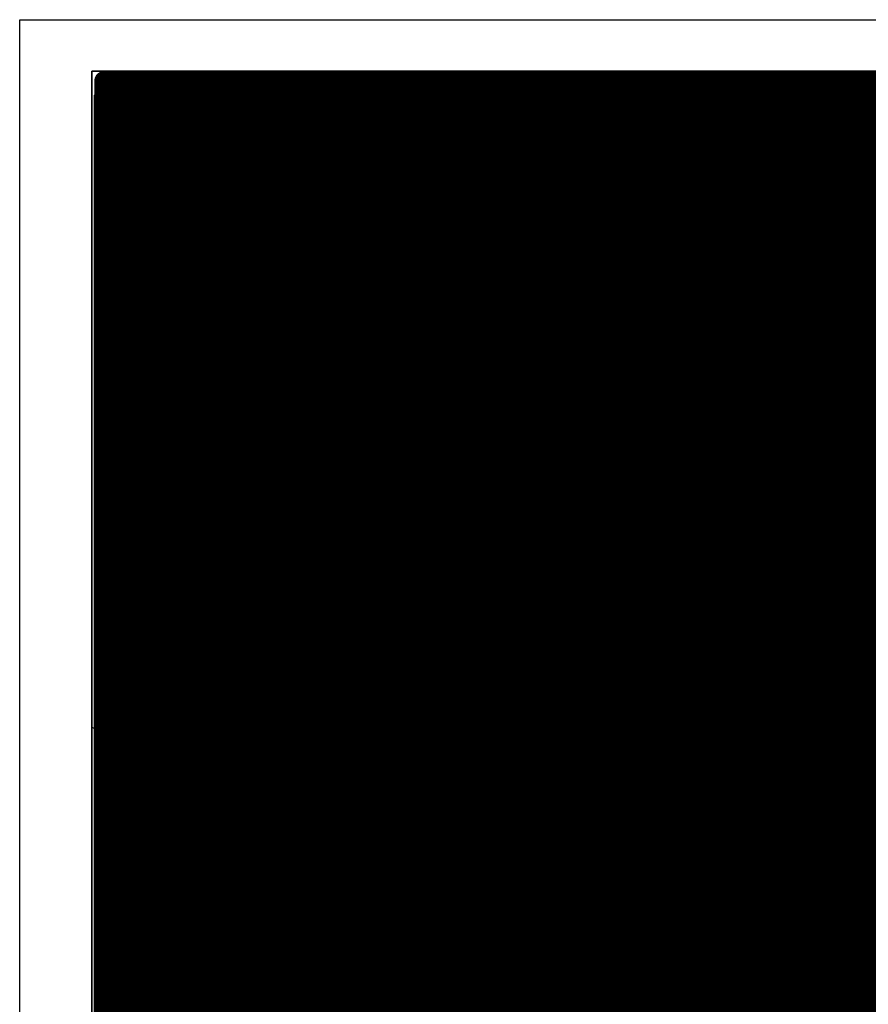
# Model space of a CAD drawing. Header units: millimetres. Extents: x 1.27 to 3.86, y 0.66 to 4.7.
# Tile 201 of 236: x 1.69 to 2.04, y 4.29 to 4.7. Entities that reach past the tile are written whole.
import ezdxf

# ---------------------------------------------------------------- set-up
doc = ezdxf.new("R2010")
doc.units = ezdxf.units.MM
doc.header["$MEASUREMENT"] = 0
for name, color, linetype in [('BottomLayer', 5, 'Continuous'), ('MidLayer1', 16, 'Continuous'), ('MidLayer2', 76, 'Continuous'), ('MidLayer3', 90, 'Continuous'), ('MidLayer4', 156, 'Continuous'), ('MidLayer5', 130, 'Continuous'), ('MidLayer6', 216, 'Continuous'), ('MultiLayer', 9, 'Continuous'), ('PadHoleLayer', 156, 'Continuous'), ('TopLayer', 1, 'Continuous'), ('ViaHoleLayer', 16, 'Continuous')]:
    doc.layers.add(name, color=color, linetype=linetype)

# ---------------------------------------------------------------- blocks, each defined once
blk = doc.blocks.new('F_______10_20_195')
at = {"layer": 'TopLayer'}
for points, const_width in [([(0.01969, 0, 1), (-0.01969, 0, 1)], 0.04637), ([(-0.03128, 0, 1), (-0.00809, 0, 1)], 0.02319), ([(0.00809, 0, 1), (0.03128, 0, 1)], 0.02319), ([(-0.00984, 0, 1), (0.00984, 0, 1)], 0.01969)]:
    blk.add_lwpolyline(points, format="xyb", close=True, dxfattribs=dict(at, const_width=const_width))
blk = doc.blocks.new('F_______10_20_B_199')
at = {"layer": 'BottomLayer'}
for points, const_width in [([(0.01969, 0, 1), (-0.01969, 0, 1)], 0.04637), ([(-0.03128, 0, 1), (-0.00809, 0, 1)], 0.02319), ([(0.00809, 0, 1), (0.03128, 0, 1)], 0.02319), ([(-0.00984, 0, 1), (0.00984, 0, 1)], 0.01969)]:
    blk.add_lwpolyline(points, format="xyb", close=True, dxfattribs=dict(at, const_width=const_width))

msp = doc.modelspace()

# ---------------------------------------------------------------- linework, layer by layer
at = {"layer": 'BottomLayer'}
for p, q in [((1.722, 4.40541), (1.722, 4.678)), ((1.722, 4.678), (1.722, 4.678)), ((1.722, 4.678), (3.832, 4.678)), ((1.722, 4.678), (1.932, 4.678)), ((1.722, 4.44033), (1.722, 4.678)), ((1.932, 4.678), (1.932, 3.683)), ((1.955, 4.447), (2.009, 4.501)), ((2.009, 4.501), (1.97294, 4.46493)), ((2.009, 4.501), (2.572, 4.501)), ((2.572, 4.501), (2.009, 4.501)), ((1.97288, 4.46493), (1.96051, 4.4598)), ((1.97294, 4.46493), (1.97288, 4.46493)), ((1.96051, 4.4598), (1.94988, 4.45165)), ((1.94988, 4.45165), (1.94173, 4.44102)), ((1.955, 4.407), (1.955, 4.447)), ((1.722, 2.55418), (1.722, 4.44033)), ((1.94173, 4.44102), (1.9366, 4.42865)), ((1.9366, 4.42865), (1.93553, 4.42053)), ((1.93553, 4.42053), (1.92, 4.405)), ((1.723, 4.405), (1.722, 4.40541)), ((1.92, 4.405), (1.723, 4.405)), ((1.966, 4.396), (1.955, 4.407)), ((2.585, 4.396), (1.966, 4.396))]:
    msp.add_line(p, q, dxfattribs=at)
for points, const_width in [([(1.9554, 4.647, 1), (1.9666, 4.647, 1)], 0.0112), ([(1.77074, 4.56156, 1), (1.84948, 4.56156, 1)], 0.07874), ([(1.9554, 4.552, 1), (1.9666, 4.552, 1)], 0.0112), ([(1.7314, 4.399, 1), (1.7426, 4.399, 1)], 0.0112), ([(1.8264, 4.399, 1), (1.8376, 4.399, 1)], 0.0112), ([(1.7314, 4.304, 1), (1.7426, 4.304, 1)], 0.0112)]:
    msp.add_lwpolyline(points, format="xyb", close=True, dxfattribs=dict(at, const_width=const_width))
at = {"layer": 'MidLayer1', "const_width": 0.008}
for points in [[(1.72699, 2.03594), (1.727, 4.674)], [(1.727, 4.674), (2.48, 4.674)], [(1.73, 2.03594), (1.73, 4.674)], [(1.735, 2.03594), (1.735, 4.674)], [(1.74, 2.03594), (1.74, 4.674)], [(1.745, 2.03594), (1.745, 4.674)], [(1.75, 2.53296), (1.75, 4.674)], [(1.755, 2.5359), (1.755, 4.674)], [(1.76, 2.53662), (1.76, 4.674)], [(1.765, 2.53662), (1.765, 4.674)], [(1.77, 2.53662), (1.77, 4.674)], [(1.775, 2.53662), (1.775, 4.674)], [(1.78, 2.53662), (1.78, 4.674)], [(1.785, 2.53662), (1.785, 4.674)], [(1.79, 2.53662), (1.79, 4.674)], [(1.795, 2.53662), (1.795, 4.674)], [(1.8, 2.53657), (1.8, 4.674)], [(1.805, 2.53519), (1.805, 4.674)], [(1.81, 2.53104), (1.81, 4.674)], [(1.815, 2.03594), (1.815, 4.674)], [(1.82, 2.03594), (1.82, 4.674)], [(1.825, 2.03594), (1.825, 4.674)], [(1.83, 2.03594), (1.83, 4.674)], [(1.835, 2.03594), (1.835, 4.674)], [(1.84, 2.03594), (1.84, 4.674)], [(1.845, 2.03594), (1.845, 4.674)], [(1.85, 2.03594), (1.85, 4.674)], [(1.855, 2.03594), (1.855, 4.674)], [(1.86, 3.12075), (1.86, 4.674)], [(1.865, 3.12796), (1.865, 4.674)], [(1.87, 3.13168), (1.87, 4.674)], [(1.875, 3.13372), (1.875, 4.674)], [(1.88, 3.13454), (1.88, 4.674)], [(1.885, 3.13426), (1.885, 4.674)], [(1.89, 3.13285), (1.89, 4.674)], [(1.895, 3.21962), (1.895, 4.674)], [(1.9, 3.22487), (1.9, 4.674)], [(1.905, 3.54619), (1.905, 4.674)], [(1.91, 3.55175), (1.91, 4.674)], [(1.915, 3.55481), (1.915, 4.674)], [(1.92, 3.55641), (1.92, 4.674)], [(1.925, 3.55684), (1.925, 4.674)], [(1.93, 3.55619), (1.93, 4.674)], [(1.935, 3.55435), (1.935, 4.674)], [(1.94, 3.55093), (1.94, 4.674)], [(1.945, 3.54454), (1.945, 4.674)], [(1.95, 3.4633), (1.95, 4.674)], [(1.955, 3.60025), (1.955, 4.674)], [(1.96, 3.60953), (1.96, 4.674)], [(1.965, 3.61378), (1.965, 4.674)], [(1.97, 3.61616), (1.97, 4.674)], [(1.975, 3.61725), (1.975, 4.674)], [(1.98, 3.61722), (1.98, 4.674)], [(1.985, 3.61609), (1.985, 4.674)], [(1.99, 3.61364), (1.99, 4.674)], [(1.995, 3.76293), (1.995, 4.674)], [(2, 3.97764), (2, 4.674)], [(2.005, 3.98349), (2.005, 4.674)], [(2.01, 3.98668), (2.01, 4.674)], [(2.015, 3.98837), (2.015, 4.674)], [(2.02, 3.98889), (2.02, 4.674)], [(2.025, 3.98832), (2.025, 4.674)], [(2.03, 3.98658), (2.03, 4.674)], [(2.035, 3.9833), (2.035, 4.674)], [(2.04, 3.97726), (2.04, 4.674)], [(2.045, 3.12507), (2.045, 4.674)], [(1.727, 4.67), (2.48, 4.67)], [(1.727, 4.665), (2.48, 4.665)], [(1.727, 4.66), (2.48, 4.66)], [(1.727, 4.655), (2.48, 4.655)], [(1.727, 4.65), (2.48, 4.65)], [(1.727, 4.645), (2.48, 4.645)], [(1.727, 4.64), (2.48, 4.64)], [(1.727, 4.635), (2.48, 4.635)], [(1.727, 4.63), (2.48, 4.63)], [(1.727, 4.625), (2.48, 4.625)], [(1.727, 4.62), (2.48, 4.62)], [(1.727, 4.615), (2.48, 4.615)], [(1.727, 4.61), (2.48, 4.61)], [(1.727, 4.605), (2.48, 4.605)], [(1.727, 4.6), (2.48, 4.6)], [(1.727, 4.595), (2.48, 4.595)], [(1.727, 4.59), (2.48, 4.59)], [(1.727, 4.585), (2.48, 4.585)], [(1.727, 4.58), (2.48, 4.58)], [(1.727, 4.575), (2.48, 4.575)], [(1.727, 4.57), (2.48, 4.57)], [(1.727, 4.565), (2.48, 4.565)], [(1.727, 4.56), (2.48, 4.56)], [(1.727, 4.555), (2.48, 4.555)], [(1.727, 4.55), (2.48, 4.55)], [(1.727, 4.545), (2.48, 4.545)], [(1.727, 4.54), (2.48, 4.54)], [(1.727, 4.535), (2.48, 4.535)], [(1.727, 4.53), (2.48, 4.53)], [(1.727, 4.525), (2.48, 4.525)], [(1.727, 4.52), (2.48, 4.52)], [(1.727, 4.515), (2.48, 4.515)], [(1.727, 4.51), (2.48, 4.51)], [(1.727, 4.505), (2.48, 4.505)], [(1.727, 4.5), (2.48, 4.5)], [(1.727, 4.495), (2.48, 4.495)], [(1.727, 4.49), (2.48, 4.49)], [(1.727, 4.485), (2.48, 4.485)], [(1.727, 4.48), (2.48, 4.48)], [(1.727, 4.475), (2.48, 4.475)], [(1.727, 4.47), (2.48, 4.47)], [(1.727, 4.465), (2.48, 4.465)], [(1.727, 4.46), (2.48, 4.46)], [(1.727, 4.455), (2.48, 4.455)], [(1.727, 4.45), (2.48, 4.45)], [(1.727, 4.445), (2.48, 4.445)], [(1.727, 4.44), (2.48, 4.44)], [(1.727, 4.435), (2.48, 4.435)], [(1.727, 4.43), (2.48, 4.43)], [(1.727, 4.425), (2.48, 4.425)], [(1.727, 4.42), (2.48, 4.42)], [(1.727, 4.415), (2.48, 4.415)], [(1.727, 4.41), (2.48, 4.41)], [(1.727, 4.405), (2.48, 4.405)], [(1.727, 4.4), (2.48, 4.4)], [(1.727, 4.395), (2.48, 4.395)], [(1.727, 4.39), (2.48, 4.39)], [(1.727, 4.385), (2.48, 4.385)], [(1.727, 4.38), (2.48, 4.38)], [(1.727, 4.375), (2.48, 4.375)], [(1.727, 4.37), (2.48, 4.37)], [(1.727, 4.365), (2.48, 4.365)], [(1.727, 4.36), (2.48, 4.36)], [(1.727, 4.355), (2.48, 4.355)], [(1.727, 4.35), (2.48, 4.35)], [(1.727, 4.345), (2.13726, 4.345)], [(1.727, 4.34), (2.07604, 4.34)], [(1.727, 4.335), (2.07075, 4.335)], [(1.727, 4.33), (2.06783, 4.33)], [(1.727, 4.325), (2.06635, 4.325)], [(1.727, 4.32), (2.06602, 4.32)], [(1.727, 4.315), (2.0668, 4.315)], [(1.727, 4.31), (2.0688, 4.31)], [(1.727, 4.305), (2.07247, 4.305)], [(1.727, 4.3), (2.07961, 4.3)], [(1.727, 4.295), (2.48, 4.295)], [(1.727, 4.29), (2.48, 4.29)]]:
    msp.add_lwpolyline(points, dxfattribs=at)
at = {"layer": 'MidLayer1'}
for points, const_width in [([(1.725, 4.674, 1), (1.729, 4.674, 1)], 0.004), ([(1.725, 4.674, 1), (1.729, 4.674, 1)], 0.004), ([(1.728, 4.674, 1), (1.732, 4.674, 1)], 0.004), ([(1.733, 4.674, 1), (1.737, 4.674, 1)], 0.004), ([(1.738, 4.674, 1), (1.742, 4.674, 1)], 0.004), ([(1.743, 4.674, 1), (1.747, 4.674, 1)], 0.004), ([(1.748, 4.674, 1), (1.752, 4.674, 1)], 0.004), ([(1.753, 4.674, 1), (1.757, 4.674, 1)], 0.004), ([(1.758, 4.674, 1), (1.762, 4.674, 1)], 0.004), ([(1.763, 4.674, 1), (1.767, 4.674, 1)], 0.004), ([(1.768, 4.674, 1), (1.772, 4.674, 1)], 0.004), ([(1.773, 4.674, 1), (1.777, 4.674, 1)], 0.004), ([(1.778, 4.674, 1), (1.782, 4.674, 1)], 0.004), ([(1.783, 4.674, 1), (1.787, 4.674, 1)], 0.004), ([(1.788, 4.674, 1), (1.792, 4.674, 1)], 0.004), ([(1.793, 4.674, 1), (1.797, 4.674, 1)], 0.004), ([(1.798, 4.674, 1), (1.802, 4.674, 1)], 0.004), ([(1.803, 4.674, 1), (1.807, 4.674, 1)], 0.004), ([(1.808, 4.674, 1), (1.812, 4.674, 1)], 0.004), ([(1.813, 4.674, 1), (1.817, 4.674, 1)], 0.004), ([(1.818, 4.674, 1), (1.822, 4.674, 1)], 0.004), ([(1.823, 4.674, 1), (1.827, 4.674, 1)], 0.004), ([(1.828, 4.674, 1), (1.832, 4.674, 1)], 0.004), ([(1.833, 4.674, 1), (1.837, 4.674, 1)], 0.004), ([(1.838, 4.674, 1), (1.842, 4.674, 1)], 0.004), ([(1.843, 4.674, 1), (1.847, 4.674, 1)], 0.004), ([(1.848, 4.674, 1), (1.852, 4.674, 1)], 0.004), ([(1.853, 4.674, 1), (1.857, 4.674, 1)], 0.004), ([(1.858, 4.674, 1), (1.862, 4.674, 1)], 0.004), ([(1.863, 4.674, 1), (1.867, 4.674, 1)], 0.004), ([(1.868, 4.674, 1), (1.872, 4.674, 1)], 0.004), ([(1.873, 4.674, 1), (1.877, 4.674, 1)], 0.004), ([(1.878, 4.674, 1), (1.882, 4.674, 1)], 0.004), ([(1.883, 4.674, 1), (1.887, 4.674, 1)], 0.004), ([(1.888, 4.674, 1), (1.892, 4.674, 1)], 0.004), ([(1.893, 4.674, 1), (1.897, 4.674, 1)], 0.004), ([(1.898, 4.674, 1), (1.902, 4.674, 1)], 0.004), ([(1.903, 4.674, 1), (1.907, 4.674, 1)], 0.004), ([(1.908, 4.674, 1), (1.912, 4.674, 1)], 0.004), ([(1.913, 4.674, 1), (1.917, 4.674, 1)], 0.004), ([(1.918, 4.674, 1), (1.922, 4.674, 1)], 0.004), ([(1.923, 4.674, 1), (1.927, 4.674, 1)], 0.004), ([(1.928, 4.674, 1), (1.932, 4.674, 1)], 0.004), ([(1.933, 4.674, 1), (1.937, 4.674, 1)], 0.004), ([(1.938, 4.674, 1), (1.942, 4.674, 1)], 0.004), ([(1.943, 4.674, 1), (1.947, 4.674, 1)], 0.004), ([(1.948, 4.674, 1), (1.952, 4.674, 1)], 0.004), ([(1.953, 4.674, 1), (1.957, 4.674, 1)], 0.004), ([(1.958, 4.674, 1), (1.962, 4.674, 1)], 0.004), ([(1.963, 4.674, 1), (1.967, 4.674, 1)], 0.004), ([(1.968, 4.674, 1), (1.972, 4.674, 1)], 0.004), ([(1.973, 4.674, 1), (1.977, 4.674, 1)], 0.004), ([(1.978, 4.674, 1), (1.982, 4.674, 1)], 0.004), ([(1.983, 4.674, 1), (1.987, 4.674, 1)], 0.004), ([(1.988, 4.674, 1), (1.992, 4.674, 1)], 0.004), ([(1.993, 4.674, 1), (1.997, 4.674, 1)], 0.004), ([(1.998, 4.674, 1), (2.002, 4.674, 1)], 0.004), ([(2.003, 4.674, 1), (2.007, 4.674, 1)], 0.004), ([(2.008, 4.674, 1), (2.012, 4.674, 1)], 0.004), ([(2.013, 4.674, 1), (2.017, 4.674, 1)], 0.004), ([(2.018, 4.674, 1), (2.022, 4.674, 1)], 0.004), ([(2.023, 4.674, 1), (2.027, 4.674, 1)], 0.004), ([(2.028, 4.674, 1), (2.032, 4.674, 1)], 0.004), ([(2.033, 4.674, 1), (2.037, 4.674, 1)], 0.004), ([(2.038, 4.674, 1), (2.042, 4.674, 1)], 0.004), ([(2.043, 4.674, 1), (2.047, 4.674, 1)], 0.004), ([(1.725, 4.67, 1), (1.729, 4.67, 1)], 0.004), ([(1.725, 4.665, 1), (1.729, 4.665, 1)], 0.004), ([(1.725, 4.66, 1), (1.729, 4.66, 1)], 0.004), ([(1.725, 4.655, 1), (1.729, 4.655, 1)], 0.004), ([(1.9554, 4.647, 1), (1.9666, 4.647, 1)], 0.0112), ([(1.725, 4.65, 1), (1.729, 4.65, 1)], 0.004), ([(1.725, 4.645, 1), (1.729, 4.645, 1)], 0.004), ([(1.725, 4.64, 1), (1.729, 4.64, 1)], 0.004), ([(1.725, 4.635, 1), (1.729, 4.635, 1)], 0.004), ([(1.77074, 4.56156, 1), (1.84948, 4.56156, 1)], 0.07874), ([(1.725, 4.63, 1), (1.729, 4.63, 1)], 0.004), ([(1.725, 4.625, 1), (1.729, 4.625, 1)], 0.004), ([(1.725, 4.62, 1), (1.729, 4.62, 1)], 0.004), ([(1.725, 4.615, 1), (1.729, 4.615, 1)], 0.004), ([(1.725, 4.61, 1), (1.729, 4.61, 1)], 0.004), ([(1.725, 4.605, 1), (1.729, 4.605, 1)], 0.004), ([(1.725, 4.6, 1), (1.729, 4.6, 1)], 0.004), ([(1.725, 4.595, 1), (1.729, 4.595, 1)], 0.004), ([(1.725, 4.59, 1), (1.729, 4.59, 1)], 0.004), ([(1.725, 4.585, 1), (1.729, 4.585, 1)], 0.004), ([(1.725, 4.58, 1), (1.729, 4.58, 1)], 0.004), ([(1.725, 4.575, 1), (1.729, 4.575, 1)], 0.004), ([(1.725, 4.57, 1), (1.729, 4.57, 1)], 0.004), ([(1.725, 4.565, 1), (1.729, 4.565, 1)], 0.004), ([(1.725, 4.56, 1), (1.729, 4.56, 1)], 0.004), ([(1.9554, 4.552, 1), (1.9666, 4.552, 1)], 0.0112), ([(1.725, 4.555, 1), (1.729, 4.555, 1)], 0.004), ([(1.725, 4.55, 1), (1.729, 4.55, 1)], 0.004), ([(1.725, 4.545, 1), (1.729, 4.545, 1)], 0.004), ([(1.725, 4.54, 1), (1.729, 4.54, 1)], 0.004), ([(1.725, 4.535, 1), (1.729, 4.535, 1)], 0.004), ([(1.725, 4.53, 1), (1.729, 4.53, 1)], 0.004), ([(1.725, 4.525, 1), (1.729, 4.525, 1)], 0.004), ([(1.725, 4.52, 1), (1.729, 4.52, 1)], 0.004), ([(1.725, 4.515, 1), (1.729, 4.515, 1)], 0.004), ([(1.725, 4.51, 1), (1.729, 4.51, 1)], 0.004), ([(1.725, 4.505, 1), (1.729, 4.505, 1)], 0.004), ([(1.725, 4.5, 1), (1.729, 4.5, 1)], 0.004), ([(1.725, 4.495, 1), (1.729, 4.495, 1)], 0.004), ([(1.725, 4.49, 1), (1.729, 4.49, 1)], 0.004), ([(1.725, 4.485, 1), (1.729, 4.485, 1)], 0.004), ([(1.725, 4.48, 1), (1.729, 4.48, 1)], 0.004), ([(1.725, 4.475, 1), (1.729, 4.475, 1)], 0.004), ([(1.725, 4.47, 1), (1.729, 4.47, 1)], 0.004), ([(1.725, 4.465, 1), (1.729, 4.465, 1)], 0.004), ([(1.725, 4.46, 1), (1.729, 4.46, 1)], 0.004), ([(1.725, 4.455, 1), (1.729, 4.455, 1)], 0.004), ([(1.725, 4.45, 1), (1.729, 4.45, 1)], 0.004), ([(1.725, 4.445, 1), (1.729, 4.445, 1)], 0.004), ([(1.725, 4.44, 1), (1.729, 4.44, 1)], 0.004), ([(1.725, 4.435, 1), (1.729, 4.435, 1)], 0.004), ([(1.725, 4.43, 1), (1.729, 4.43, 1)], 0.004), ([(1.725, 4.425, 1), (1.729, 4.425, 1)], 0.004), ([(1.725, 4.42, 1), (1.729, 4.42, 1)], 0.004), ([(1.725, 4.415, 1), (1.729, 4.415, 1)], 0.004), ([(1.725, 4.41, 1), (1.729, 4.41, 1)], 0.004), ([(1.725, 4.405, 1), (1.729, 4.405, 1)], 0.004), ([(1.7314, 4.399, 1), (1.7426, 4.399, 1)], 0.0112), ([(1.8264, 4.399, 1), (1.8376, 4.399, 1)], 0.0112), ([(1.725, 4.4, 1), (1.729, 4.4, 1)], 0.004), ([(1.725, 4.395, 1), (1.729, 4.395, 1)], 0.004), ([(1.725, 4.39, 1), (1.729, 4.39, 1)], 0.004), ([(1.725, 4.385, 1), (1.729, 4.385, 1)], 0.004), ([(1.725, 4.38, 1), (1.729, 4.38, 1)], 0.004), ([(1.725, 4.375, 1), (1.729, 4.375, 1)], 0.004), ([(1.725, 4.37, 1), (1.729, 4.37, 1)], 0.004), ([(1.725, 4.365, 1), (1.729, 4.365, 1)], 0.004), ([(1.725, 4.36, 1), (1.729, 4.36, 1)], 0.004), ([(1.725, 4.355, 1), (1.729, 4.355, 1)], 0.004), ([(1.725, 4.35, 1), (1.729, 4.35, 1)], 0.004), ([(1.725, 4.345, 1), (1.729, 4.345, 1)], 0.004), ([(1.725, 4.34, 1), (1.729, 4.34, 1)], 0.004), ([(1.725, 4.335, 1), (1.729, 4.335, 1)], 0.004), ([(1.725, 4.33, 1), (1.729, 4.33, 1)], 0.004), ([(1.725, 4.325, 1), (1.729, 4.325, 1)], 0.004), ([(1.725, 4.32, 1), (1.729, 4.32, 1)], 0.004), ([(1.725, 4.315, 1), (1.729, 4.315, 1)], 0.004), ([(1.725, 4.31, 1), (1.729, 4.31, 1)], 0.004), ([(1.7314, 4.304, 1), (1.7426, 4.304, 1)], 0.0112), ([(1.725, 4.305, 1), (1.729, 4.305, 1)], 0.004), ([(1.725, 4.3, 1), (1.729, 4.3, 1)], 0.004), ([(1.725, 4.295, 1), (1.729, 4.295, 1)], 0.004), ([(1.725, 4.29, 1), (1.729, 4.29, 1)], 0.004)]:
    msp.add_lwpolyline(points, format="xyb", close=True, dxfattribs=dict(at, const_width=const_width))
at = {"layer": 'MidLayer2'}
for p, q in [((1.722, 2.55669), (1.722, 4.678)), ((1.722, 4.678), (3.832, 4.678)), ((1.9585, 4.3855), (1.904, 4.3305)), ((2.3475, 4.3855), (1.9585, 4.3855)), ((1.92192, 4.29599), (1.99957, 4.37364)), ((1.99957, 4.37364), (2.3241, 4.37364)), ((1.904, 4.3305), (1.904, 3.29942)), ((1.92192, 3.5553), (1.92192, 4.29599))]:
    msp.add_line(p, q, dxfattribs=at)
for points, const_width in [([(1.9554, 4.647, 1), (1.9666, 4.647, 1)], 0.0112), ([(1.77074, 4.56156, 1), (1.84948, 4.56156, 1)], 0.07874), ([(1.9554, 4.552, 1), (1.9666, 4.552, 1)], 0.0112), ([(1.7314, 4.399, 1), (1.7426, 4.399, 1)], 0.0112), ([(1.8264, 4.399, 1), (1.8376, 4.399, 1)], 0.0112), ([(1.7314, 4.304, 1), (1.7426, 4.304, 1)], 0.0112)]:
    msp.add_lwpolyline(points, format="xyb", close=True, dxfattribs=dict(at, const_width=const_width))
at = {"layer": 'MidLayer3'}
for p, q in [((1.722, 4.672), (1.722, 4.678)), ((1.722, 4.678), (3.43637, 4.678)), ((1.722, 2.554), (1.722, 4.672)), ((2.0126, 4.3507), (1.934, 4.2721)), ((2.01768, 4.3507), (2.0126, 4.3507)), ((2.01791, 4.35079), (2.01768, 4.3507)), ((2.02, 4.35107), (2.01791, 4.35079)), ((2.494, 4.35107), (2.02, 4.35107)), ((1.953, 4.276), (2.02, 4.343)), ((2.02, 4.343), (2.494, 4.343))]:
    msp.add_line(p, q, dxfattribs=at)
for points, const_width in [([(1.9554, 4.647, 1), (1.9666, 4.647, 1)], 0.0112), ([(1.77074, 4.56156, 1), (1.84948, 4.56156, 1)], 0.07874), ([(1.9554, 4.552, 1), (1.9666, 4.552, 1)], 0.0112), ([(1.7314, 4.399, 1), (1.7426, 4.399, 1)], 0.0112), ([(1.8264, 4.399, 1), (1.8376, 4.399, 1)], 0.0112), ([(1.7314, 4.304, 1), (1.7426, 4.304, 1)], 0.0112)]:
    msp.add_lwpolyline(points, format="xyb", close=True, dxfattribs=dict(at, const_width=const_width))
at = {"layer": 'MidLayer4'}
for p, q in [((1.72199, 2.03178), (1.722, 4.678)), ((1.722, 4.678), (3.832, 4.678))]:
    msp.add_line(p, q, dxfattribs=at)
for points, const_width in [([(1.9554, 4.647, 1), (1.9666, 4.647, 1)], 0.0112), ([(1.77074, 4.56156, 1), (1.84948, 4.56156, 1)], 0.07874), ([(1.9554, 4.552, 1), (1.9666, 4.552, 1)], 0.0112), ([(1.7314, 4.399, 1), (1.7426, 4.399, 1)], 0.0112), ([(1.8264, 4.399, 1), (1.8376, 4.399, 1)], 0.0112), ([(1.7314, 4.304, 1), (1.7426, 4.304, 1)], 0.0112)]:
    msp.add_lwpolyline(points, format="xyb", close=True, dxfattribs=dict(at, const_width=const_width))
at = {"layer": 'MidLayer5'}
for points, const_width in [([(1.9554, 4.647, 1), (1.9666, 4.647, 1)], 0.0112), ([(1.77074, 4.56156, 1), (1.84948, 4.56156, 1)], 0.07874), ([(1.9554, 4.552, 1), (1.9666, 4.552, 1)], 0.0112), ([(1.7314, 4.399, 1), (1.7426, 4.399, 1)], 0.0112), ([(1.8264, 4.399, 1), (1.8376, 4.399, 1)], 0.0112), ([(1.7314, 4.304, 1), (1.7426, 4.304, 1)], 0.0112)]:
    msp.add_lwpolyline(points, format="xyb", close=True, dxfattribs=dict(at, const_width=const_width))
at = {"layer": 'MidLayer6'}
for points, const_width in [([(1.9554, 4.647, 1), (1.9666, 4.647, 1)], 0.0112), ([(1.77074, 4.56156, 1), (1.84948, 4.56156, 1)], 0.07874), ([(1.9554, 4.552, 1), (1.9666, 4.552, 1)], 0.0112), ([(1.7314, 4.399, 1), (1.7426, 4.399, 1)], 0.0112), ([(1.8264, 4.399, 1), (1.8376, 4.399, 1)], 0.0112), ([(1.7314, 4.304, 1), (1.7426, 4.304, 1)], 0.0112)]:
    msp.add_lwpolyline(points, format="xyb", close=True, dxfattribs=dict(at, const_width=const_width))
at = {"layer": 'MultiLayer'}
for p, q in [((1.692, 2.00423), (1.692, 4.69936)), ((1.692, 4.69936), (3.85735, 4.69935)), ((1.722, 4.678), (1.72199, 2.00423)), ((3.832, 4.678), (1.722, 4.678))]:
    msp.add_line(p, q, dxfattribs=at)
for points, const_width in [([(1.9554, 4.647, 1), (1.9666, 4.647, 1)], 0.0112), ([(1.77074, 4.56156, 1), (1.84948, 4.56156, 1)], 0.07874), ([(1.9554, 4.552, 1), (1.9666, 4.552, 1)], 0.0112), ([(1.7314, 4.399, 1), (1.7426, 4.399, 1)], 0.0112), ([(1.8264, 4.399, 1), (1.8376, 4.399, 1)], 0.0112), ([(1.7314, 4.304, 1), (1.7426, 4.304, 1)], 0.0112)]:
    msp.add_lwpolyline(points, format="xyb", close=True, dxfattribs=dict(at, const_width=const_width))
at = {"layer": 'PadHoleLayer', "const_width": 0.05906}
msp.add_lwpolyline([(1.78058, 4.56156, 1), (1.83964, 4.56156, 1)], format="xyb", close=True, dxfattribs=at)
at = {"layer": 'TopLayer'}
for p, q in [((1.722, 4.678), (1.918, 4.678)), ((1.722, 4.44033), (1.722, 4.678)), ((1.727, 4.672), (1.733, 4.678)), ((1.733, 4.678), (1.76372, 4.678)), ((1.76372, 4.678), (2.42395, 4.67706)), ((1.918, 4.678), (1.918, 3.55193)), ((1.723, 4.668), (1.727, 4.672)), ((1.723, 4.169), (1.723, 4.668)), ((1.97564, 4.45693), (1.97393, 4.45646)), ((1.97736, 4.45733), (1.97564, 4.45693)), ((1.97911, 4.45766), (1.97736, 4.45733)), ((1.98086, 4.45792), (1.97911, 4.45766)), ((1.98262, 4.4581), (1.98086, 4.45792)), ((1.98439, 4.45821), (1.98262, 4.4581)), ((1.98616, 4.45825), (1.98439, 4.45821)), ((1.98793, 4.45821), (1.98616, 4.45825)), ((1.9897, 4.4581), (1.98793, 4.45821)), ((1.99147, 4.45792), (1.9897, 4.4581)), ((1.99322, 4.45766), (1.99147, 4.45792)), ((1.99496, 4.45733), (1.99322, 4.45766)), ((1.99669, 4.45693), (1.99496, 4.45733)), ((1.9984, 4.45646), (1.99669, 4.45693)), ((1.96575, 4.45308), (1.96421, 4.4522)), ((1.96733, 4.45389), (1.96575, 4.45308)), ((1.96894, 4.45463), (1.96733, 4.45389)), ((1.97058, 4.45531), (1.96894, 4.45463)), ((1.97224, 4.45592), (1.97058, 4.45531)), ((1.97393, 4.45646), (1.97224, 4.45592)), ((2.00009, 4.45592), (1.9984, 4.45646)), ((2.00175, 4.45531), (2.00009, 4.45592)), ((2.00339, 4.45463), (2.00175, 4.45531)), ((2.005, 4.45389), (2.00339, 4.45463)), ((2.00657, 4.45308), (2.005, 4.45389)), ((2.00811, 4.4522), (2.00657, 4.45308)), ((1.95983, 4.4492), (1.95845, 4.44809)), ((1.96125, 4.45026), (1.95983, 4.4492)), ((1.96271, 4.45126), (1.96125, 4.45026)), ((1.96421, 4.4522), (1.96271, 4.45126)), ((2.00962, 4.45126), (2.00811, 4.4522)), ((2.01108, 4.45026), (2.00962, 4.45126)), ((2.0125, 4.4492), (2.01108, 4.45026)), ((2.01388, 4.44809), (2.0125, 4.4492)), ((1.95462, 4.44441), (1.95344, 4.44308)), ((1.95584, 4.44569), (1.95462, 4.44441)), ((1.95712, 4.44691), (1.95584, 4.44569)), ((1.95845, 4.44809), (1.95712, 4.44691)), ((2.0152, 4.44691), (2.01388, 4.44809)), ((2.01648, 4.44569), (2.0152, 4.44691)), ((2.01771, 4.44441), (2.01648, 4.44569)), ((2.01888, 4.44308), (2.01771, 4.44441)), ((1.722, 2.55418), (1.722, 4.44033)), ((1.95127, 4.44028), (1.95027, 4.43882)), ((1.95233, 4.4417), (1.95127, 4.44028)), ((1.95344, 4.44308), (1.95233, 4.4417)), ((2.02, 4.4417), (2.01888, 4.44308)), ((2.02106, 4.44028), (2.02, 4.4417)), ((2.02206, 4.43882), (2.02106, 4.44028)), ((1.94933, 4.43732), (1.94845, 4.43578)), ((1.95027, 4.43882), (1.94933, 4.43732)), ((2.023, 4.43732), (2.02206, 4.43882)), ((2.02387, 4.43578), (2.023, 4.43732)), ((1.9469, 4.43259), (1.94622, 4.43095)), ((1.94764, 4.4342), (1.9469, 4.43259)), ((1.94845, 4.43578), (1.94764, 4.4342)), ((2.02469, 4.4342), (2.02387, 4.43578)), ((2.02543, 4.43259), (2.02469, 4.4342)), ((2.02611, 4.43095), (2.02543, 4.43259)), ((1.94561, 4.42929), (1.94507, 4.4276)), ((1.94622, 4.43095), (1.94561, 4.42929)), ((2.02672, 4.42929), (2.02611, 4.43095)), ((2.02726, 4.4276), (2.02672, 4.42929)), ((1.9442, 4.42417), (1.94387, 4.42242)), ((1.9446, 4.42589), (1.9442, 4.42417)), ((1.94507, 4.4276), (1.9446, 4.42589)), ((2.02773, 4.42589), (2.02726, 4.4276)), ((2.02813, 4.42417), (2.02773, 4.42589)), ((2.02846, 4.42242), (2.02813, 4.42417)), ((1.94361, 4.42067), (1.94343, 4.41891)), ((1.94387, 4.42242), (1.94361, 4.42067)), ((2.02871, 4.42067), (2.02846, 4.42242)), ((2.0289, 4.41891), (2.02871, 4.42067)), ((1.94332, 4.41714), (1.94328, 4.41537)), ((1.94343, 4.41891), (1.94332, 4.41714)), ((2.02901, 4.41714), (2.0289, 4.41891)), ((2.02904, 4.41537), (2.02901, 4.41714)), ((1.94328, 4.41537), (1.94332, 4.41359)), ((1.94332, 4.41359), (1.94343, 4.41183)), ((1.94343, 4.41183), (1.94361, 4.41006)), ((2.02871, 4.41006), (2.0289, 4.41183)), ((2.0289, 4.41183), (2.02901, 4.41359)), ((2.02901, 4.41359), (2.02904, 4.41537)), ((1.94361, 4.41006), (1.94387, 4.40831)), ((1.94387, 4.40831), (1.9442, 4.40657)), ((2.02813, 4.40657), (2.02846, 4.40831)), ((2.02846, 4.40831), (2.02871, 4.41006)), ((1.9442, 4.40657), (1.9446, 4.40484)), ((1.9446, 4.40484), (1.94507, 4.40313)), ((2.02726, 4.40313), (2.02773, 4.40484)), ((2.02773, 4.40484), (2.02813, 4.40657)), ((1.94507, 4.40313), (1.94561, 4.40144)), ((1.94561, 4.40144), (1.94622, 4.39978)), ((1.94622, 4.39978), (1.9469, 4.39814)), ((2.02543, 4.39814), (2.02611, 4.39978)), ((2.02611, 4.39978), (2.02672, 4.40144)), ((2.02672, 4.40144), (2.02726, 4.40313)), ((1.9469, 4.39814), (1.94764, 4.39653)), ((1.94764, 4.39653), (1.94845, 4.39496)), ((2.02387, 4.39496), (2.02469, 4.39653)), ((2.02469, 4.39653), (2.02543, 4.39814)), ((1.94845, 4.39496), (1.94933, 4.39342)), ((1.94933, 4.39342), (1.95027, 4.39191)), ((1.95027, 4.39191), (1.95127, 4.39045)), ((2.02106, 4.39045), (2.02206, 4.39191)), ((2.02206, 4.39191), (2.023, 4.39342)), ((2.023, 4.39342), (2.02387, 4.39496)), ((1.95127, 4.39045), (1.95233, 4.38903)), ((1.95233, 4.38903), (1.95344, 4.38765)), ((1.95344, 4.38765), (1.95462, 4.38633)), ((2.01771, 4.38633), (2.01888, 4.38765)), ((2.01888, 4.38765), (2.02, 4.38903)), ((2.02, 4.38903), (2.02106, 4.39045)), ((1.95462, 4.38633), (1.95584, 4.38505)), ((1.95584, 4.38505), (1.95712, 4.38382)), ((1.95712, 4.38382), (1.95845, 4.38265)), ((2.01388, 4.38265), (2.0152, 4.38382)), ((2.0152, 4.38382), (2.01648, 4.38505)), ((2.01648, 4.38505), (2.01771, 4.38633)), ((1.95845, 4.38265), (1.95983, 4.38153)), ((1.95983, 4.38153), (1.96125, 4.38047)), ((1.96125, 4.38047), (1.96271, 4.37947)), ((1.96271, 4.37947), (1.96421, 4.37853)), ((2.00811, 4.37853), (2.00962, 4.37947)), ((2.00962, 4.37947), (2.01108, 4.38047)), ((2.01108, 4.38047), (2.0125, 4.38153)), ((2.0125, 4.38153), (2.01388, 4.38265)), ((1.96421, 4.37853), (1.96575, 4.37766)), ((1.96575, 4.37766), (1.96733, 4.37684)), ((1.96733, 4.37684), (1.96894, 4.3761)), ((1.96894, 4.3761), (1.97058, 4.37542)), ((1.97058, 4.37542), (1.97224, 4.37481)), ((2.00009, 4.37481), (2.00175, 4.37542)), ((2.00175, 4.37542), (2.00339, 4.3761)), ((2.00339, 4.3761), (2.005, 4.37684)), ((2.005, 4.37684), (2.00657, 4.37766)), ((2.00657, 4.37766), (2.00811, 4.37853)), ((1.97224, 4.37481), (1.97393, 4.37427)), ((1.97393, 4.37427), (1.97564, 4.3738)), ((1.97564, 4.3738), (1.97736, 4.3734)), ((1.97736, 4.3734), (1.97911, 4.37307)), ((1.97911, 4.37307), (1.98086, 4.37282)), ((1.98086, 4.37282), (1.98262, 4.37263)), ((1.98262, 4.37263), (1.98439, 4.37252)), ((1.98439, 4.37252), (1.98616, 4.37249)), ((1.98616, 4.37249), (1.98793, 4.37252)), ((1.98793, 4.37252), (1.9897, 4.37263)), ((1.9897, 4.37263), (1.99147, 4.37282)), ((1.99147, 4.37282), (1.99322, 4.37307)), ((1.99322, 4.37307), (1.99496, 4.3734)), ((1.99496, 4.3734), (1.99669, 4.3738)), ((1.99669, 4.3738), (1.9984, 4.37427)), ((1.9984, 4.37427), (2.00009, 4.37481))]:
    msp.add_line(p, q, dxfattribs=at)
for points, const_width in [([(1.9554, 4.647, 1), (1.9666, 4.647, 1)], 0.0112), ([(1.77074, 4.56156, 1), (1.84948, 4.56156, 1)], 0.07874), ([(1.9554, 4.552, 1), (1.9666, 4.552, 1)], 0.0112), ([(1.7314, 4.399, 1), (1.7426, 4.399, 1)], 0.0112), ([(1.8264, 4.399, 1), (1.8376, 4.399, 1)], 0.0112), ([(1.7314, 4.304, 1), (1.7426, 4.304, 1)], 0.0112)]:
    msp.add_lwpolyline(points, format="xyb", close=True, dxfattribs=dict(at, const_width=const_width))
at = {"layer": 'ViaHoleLayer', "const_width": 0.0061}
for points in [[(1.95795, 4.647, 1), (1.96405, 4.647, 1)], [(1.95795, 4.552, 1), (1.96405, 4.552, 1)], [(1.73395, 4.399, 1), (1.74005, 4.399, 1)], [(1.82895, 4.399, 1), (1.83505, 4.399, 1)], [(1.73395, 4.304, 1), (1.74005, 4.304, 1)]]:
    msp.add_lwpolyline(points, format="xyb", close=True, dxfattribs=at)

# ---------------------------------------------------------------- block references
at = {"rotation": 90}
for name in ['F_______10_20_195', 'F_______10_20_B_199']:
    msp.add_blockref(name, (1.98616, 4.41537), dxfattribs=at)

doc.saveas('drawing.dxf')
